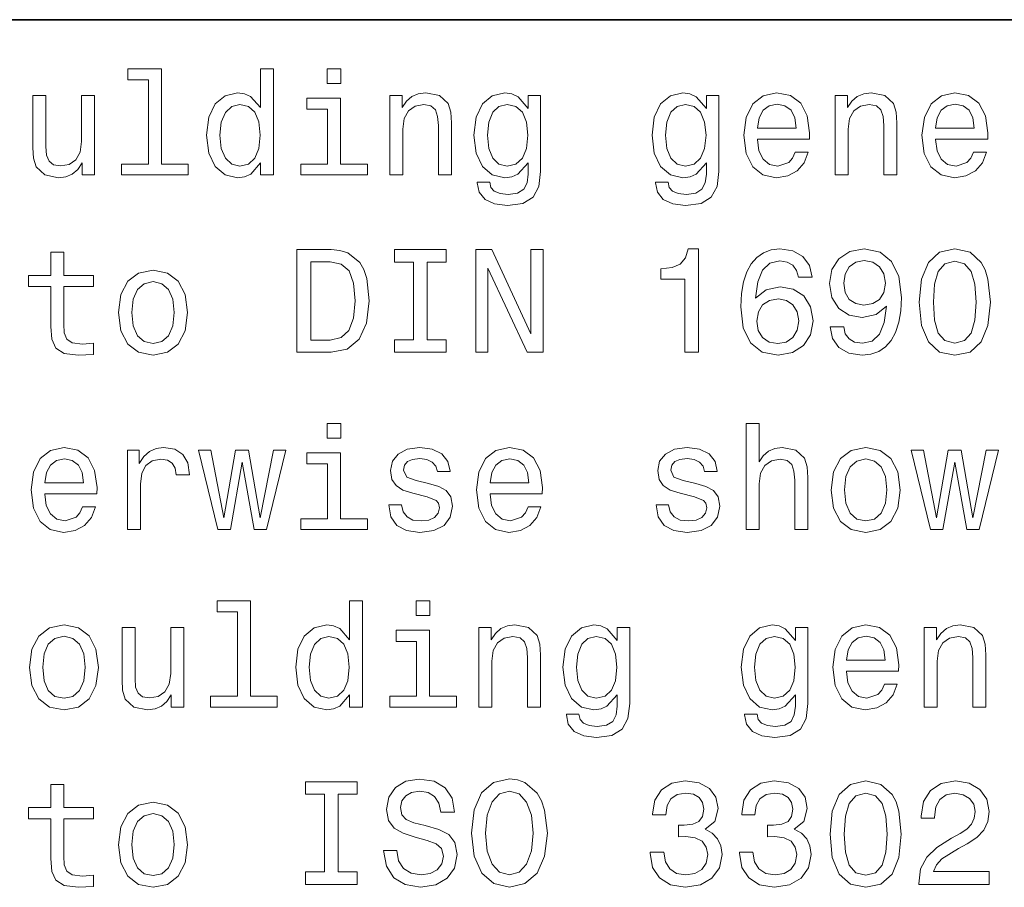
# Model space of a CAD drawing. Extents: x 0 to 420, y 0 to 297.
# Tile 16 of 32: x 238 to 258, y 28 to 45. Entities that reach past the tile are written whole.
import ezdxf

# ---------------------------------------------------------------- set-up
doc = ezdxf.new("R2010")
doc.units = 0

msp = doc.modelspace()

# ---------------------------------------------------------------- linework, layer by layer
at = {"color": 7, "lineweight": 35}
msp.add_line((220, 45), (410, 45), dxfattribs=at)
at = {"color": 7, "lineweight": 13}
for points in [[(240.858795, 43.830692), (240.858795, 42.188042), (240.337173, 42.188042), (240.337173, 41.974785), (241.631119, 41.974785), (241.631119, 42.188042), (241.112396, 42.188042), (241.112396, 44.043949), (240.46109, 44.043949), (240.46109, 43.830692)], [(243.040344, 42.213978), (243.040344, 41.974785), (243.293945, 41.974785), (243.293945, 44.043949), (243.043228, 44.043949), (243.043228, 43.286022), (242.850143, 43.505043), (242.731995, 43.556919), (242.596542, 43.577091), (242.351593, 43.519455), (242.161377, 43.35807), (242.03746, 43.098705), (241.994232, 42.75), (242.03746, 42.401299), (242.161377, 42.13905), (242.351593, 41.974785), (242.596542, 41.920029), (242.731995, 41.940205), (242.853027, 41.992077)], [(244.608063, 44.043949), (244.340057, 44.043949), (244.340057, 43.755764), (244.608063, 43.755764)], [(245.559082, 41.974785), (245.812683, 41.974785), (245.812683, 42.868156), (245.838623, 43.072769), (245.922195, 43.222622), (246.05188, 43.314842), (246.224792, 43.349426), (246.363113, 43.320606), (246.44957, 43.242798), (246.492798, 43.113113), (246.507202, 42.940201), (246.507202, 41.974785), (246.760803, 41.974785), (246.760803, 42.992077), (246.749283, 43.196686), (246.697403, 43.366714), (246.527374, 43.522335), (246.262253, 43.577091), (246.11528, 43.556919), (245.991364, 43.502163), (245.884735, 43.409943), (245.801147, 43.286022), (245.801147, 43.522335), (245.559082, 43.522335)], [(248.498566, 42.043949), (248.498566, 43.522335), (248.256485, 43.522335), (248.256485, 43.271614), (248.057632, 43.499279), (247.9366, 43.556919), (247.801147, 43.577091), (247.556198, 43.519455), (247.365997, 43.35807), (247.242081, 43.098705), (247.198853, 42.75), (247.242081, 42.398415), (247.365997, 42.13905), (247.556198, 41.974785), (247.801147, 41.920029), (247.939484, 41.940205), (248.054749, 41.992077), (248.256485, 42.211098), (248.256485, 41.992077), (248.233429, 41.819164), (248.170029, 41.695248), (248.048996, 41.623199), (247.867432, 41.597263), (247.708939, 41.614555), (247.596542, 41.657784), (247.530258, 41.732712), (247.510086, 41.833576), (247.265137, 41.833576), (247.265137, 41.822048), (247.302597, 41.637608), (247.417877, 41.499279), (247.60231, 41.409943), (247.853027, 41.378242), (248.15274, 41.421471), (248.351593, 41.542507), (248.463974, 41.752884)], [(251.968307, 42.043949), (251.968307, 43.522335), (251.726227, 43.522335), (251.726227, 43.271614), (251.527374, 43.499279), (251.406342, 43.556919), (251.270889, 43.577091), (251.02594, 43.519455), (250.835739, 43.35807), (250.711823, 43.098705), (250.668594, 42.75), (250.711823, 42.398415), (250.835739, 42.13905), (251.02594, 41.974785), (251.270889, 41.920029), (251.409225, 41.940205), (251.524506, 41.992077), (251.726227, 42.211098), (251.726227, 41.992077), (251.703171, 41.819164), (251.639771, 41.695248), (251.518738, 41.623199), (251.337173, 41.597263), (251.17868, 41.614555), (251.066284, 41.657784), (251, 41.732712), (250.979828, 41.833576), (250.734879, 41.833576), (250.734879, 41.822048), (250.772339, 41.637608), (250.887604, 41.499279), (251.072052, 41.409943), (251.322769, 41.378242), (251.622482, 41.421471), (251.82132, 41.542507), (251.933716, 41.752884)], [(252.720459, 42.675072), (253.734879, 42.675072), (253.737762, 42.793228), (253.69165, 43.124641), (253.56485, 43.372478), (253.363113, 43.522335), (253.095108, 43.577091), (252.832855, 43.519455), (252.631134, 43.35807), (252.50145, 43.095821), (252.455338, 42.75), (252.498566, 42.395535), (252.62825, 42.136169), (252.827087, 41.974785), (253.086456, 41.920029), (253.311249, 41.957493), (253.495682, 42.055477), (253.631134, 42.211098), (253.708939, 42.418591), (253.458221, 42.418591), (253.406342, 42.303314), (253.331421, 42.216858), (253.118164, 42.147694), (252.953888, 42.179398), (252.829971, 42.280262), (252.749283, 42.444527), (252.720459, 42.666428)], [(254.233429, 41.974785), (254.48703, 41.974785), (254.48703, 42.868156), (254.51297, 43.072769), (254.596542, 43.222622), (254.726227, 43.314842), (254.899139, 43.349426), (255.037476, 43.320606), (255.123932, 43.242798), (255.167145, 43.113113), (255.181564, 42.940201), (255.181564, 41.974785), (255.435165, 41.974785), (255.435165, 42.992077), (255.42363, 43.196686), (255.371765, 43.366714), (255.201736, 43.522335), (254.9366, 43.577091), (254.789627, 43.556919), (254.66571, 43.502163), (254.559082, 43.409943), (254.47551, 43.286022), (254.47551, 43.522335), (254.233429, 43.522335)], [(256.190216, 42.675072), (257.20462, 42.675072), (257.207489, 42.793228), (257.161377, 43.124641), (257.034576, 43.372478), (256.832855, 43.522335), (256.56485, 43.577091), (256.302612, 43.519455), (256.100861, 43.35807), (255.971191, 43.095821), (255.925079, 42.75), (255.968307, 42.395535), (256.097992, 42.136169), (256.296844, 41.974785), (256.556213, 41.920029), (256.780975, 41.957493), (256.965424, 42.055477), (257.100861, 42.211098), (257.17868, 42.418591), (256.927948, 42.418591), (256.876099, 42.303314), (256.801147, 42.216858), (256.587891, 42.147694), (256.423645, 42.179398), (256.299713, 42.280262), (256.219025, 42.444527), (256.190216, 42.666428)], [(239.812683, 43.522335), (239.559082, 43.522335), (239.559082, 42.628963), (239.530258, 42.421471), (239.446686, 42.271614), (239.317001, 42.179398), (239.146973, 42.150578), (239.01152, 42.173634), (238.925064, 42.242798), (238.876083, 42.36095), (238.864548, 42.528099), (238.864548, 43.522335), (238.610947, 43.522335), (238.610947, 42.505043), (238.619598, 42.300434), (238.674347, 42.130405), (238.841492, 41.974785), (239.109512, 41.920029), (239.253601, 41.940205), (239.377518, 41.992077), (239.484146, 42.081413), (239.570602, 42.211098), (239.570602, 41.974785), (239.812683, 41.974785)], [(242.639771, 43.349426), (242.806915, 43.309078), (242.933716, 43.196686), (243.008636, 43.009369), (243.03746, 42.75), (243.008636, 42.487755), (242.933716, 42.300434), (242.806915, 42.185158), (242.639771, 42.147694), (242.481262, 42.185158), (242.360229, 42.300434), (242.279541, 42.490635), (242.253601, 42.75), (242.279541, 43.006485), (242.360229, 43.193806), (242.481262, 43.309078)], [(244.599426, 42.188042), (244.599426, 43.470463), (243.94812, 43.470463), (243.94812, 43.254322), (244.345825, 43.254322), (244.345825, 42.188042), (243.827087, 42.188042), (243.827087, 41.974785), (245.123917, 41.974785), (245.123917, 42.188042)], [(247.46109, 42.75), (247.48703, 43.006485), (247.56485, 43.196686), (247.685883, 43.309078), (247.84726, 43.349426), (248.017288, 43.309078), (248.144089, 43.196686), (248.221909, 43.006485), (248.250717, 42.75), (248.221909, 42.487755), (248.144089, 42.300434), (248.017288, 42.185158), (247.84726, 42.147694), (247.685883, 42.185158), (247.56485, 42.300434), (247.48703, 42.490635)], [(250.930832, 42.75), (250.956772, 43.006485), (251.034576, 43.196686), (251.155624, 43.309078), (251.317001, 43.349426), (251.48703, 43.309078), (251.613831, 43.196686), (251.69165, 43.006485), (251.720459, 42.75), (251.69165, 42.487755), (251.613831, 42.300434), (251.48703, 42.185158), (251.317001, 42.147694), (251.155624, 42.185158), (251.034576, 42.300434), (250.956772, 42.490635)], [(252.720459, 42.888329), (252.752167, 43.087177), (252.829971, 43.23415), (252.948135, 43.323486), (253.103745, 43.355186), (253.256485, 43.323486), (253.374634, 43.23415), (253.446686, 43.087177), (253.472626, 42.888329)], [(256.190216, 42.888329), (256.221893, 43.087177), (256.299713, 43.23415), (256.417877, 43.323486), (256.573486, 43.355186), (256.726227, 43.323486), (256.844391, 43.23415), (256.916443, 43.087177), (256.942383, 42.888329)], [(238.959656, 39.798992), (238.959656, 39.023777), (238.976944, 38.773056), (239.057632, 38.600147), (239.219025, 38.499283), (239.492798, 38.464699), (239.792511, 38.479111), (239.792511, 38.698128), (239.573486, 38.68084), (239.374634, 38.703892), (239.268005, 38.77594), (239.221893, 38.896976), (239.213257, 39.067005), (239.213257, 39.798992), (239.792511, 39.798992), (239.792511, 40.015133), (239.213257, 40.015133), (239.213257, 40.467583), (238.959656, 40.467583), (238.959656, 40.015133), (238.521606, 40.015133), (238.521606, 39.798992)], [(244.417862, 40.519455), (243.752167, 40.519455), (243.752167, 38.519455), (244.417862, 38.519455), (244.731995, 38.582855), (244.965424, 38.77594), (245.109512, 39.090061), (245.161377, 39.519455), (245.11528, 39.957497), (245.057632, 40.130405), (244.976944, 40.268734), (244.743515, 40.456055), (244.590775, 40.502163)], [(246.023056, 38.761528), (245.654175, 38.761528), (245.654175, 38.519455), (246.657059, 38.519455), (246.657059, 38.761528), (246.288177, 38.761528), (246.288177, 40.277382), (246.657059, 40.277382), (246.657059, 40.519455), (245.654175, 40.519455), (245.654175, 40.277382), (246.023056, 40.277382)], [(247.233429, 38.519455), (247.472626, 38.519455), (247.472626, 40.159225), (248.239197, 38.519455), (248.547546, 38.519455), (248.547546, 40.519455), (248.305481, 40.519455), (248.305481, 38.879684), (247.547546, 40.519455), (247.233429, 40.519455)], [(251.308365, 38.519455), (251.570602, 38.519455), (251.570602, 40.533863), (251.374634, 40.533863), (251.322769, 40.35807), (251.219025, 40.239918), (251.060516, 40.170753), (250.841507, 40.147697), (250.841507, 39.943085), (251.308365, 39.943085)], [(253.786743, 39.980549), (253.731995, 40.213978), (253.605194, 40.38689), (253.409225, 40.496399), (253.155624, 40.533863), (252.985596, 40.513691), (252.838623, 40.458935), (252.708939, 40.369598), (252.599426, 40.242798), (252.51297, 40.084297), (252.44957, 39.891212), (252.409225, 39.663548), (252.397705, 39.407063), (252.443802, 38.997841), (252.585022, 38.701012), (252.812683, 38.522335), (253.123932, 38.461819), (253.403458, 38.513691), (253.616714, 38.649139), (253.755051, 38.862396), (253.804047, 39.133289), (253.755051, 39.407063), (253.622482, 39.617439), (253.417877, 39.750004), (253.164276, 39.796112), (252.890488, 39.738476), (252.685883, 39.574211), (252.729111, 39.891212), (252.821335, 40.118877), (252.96254, 40.254326), (253.158508, 40.300434), (253.302597, 40.277382), (253.412109, 40.216862), (253.484161, 40.115997), (253.521622, 39.980549)], [(254.138336, 39.015133), (254.181564, 38.787468), (254.305481, 38.611675), (254.50145, 38.502163), (254.760803, 38.461819), (254.930847, 38.481991), (255.083572, 38.533863), (255.213257, 38.623199), (255.322769, 38.750004), (255.409225, 38.908504), (255.472626, 39.104469), (255.510086, 39.329254), (255.524506, 39.588619), (255.47551, 39.994961), (255.33429, 40.29179), (255.109512, 40.470463), (254.801147, 40.533863), (254.518738, 40.481991), (254.305481, 40.343662), (254.167145, 40.130405), (254.121033, 39.862396), (254.167145, 39.585739), (254.302597, 39.375362), (254.504333, 39.242798), (254.760803, 39.19957), (255.031708, 39.254326), (255.236313, 39.421471), (255.190201, 39.101589), (255.097992, 38.87392), (254.956772, 38.738476), (254.763687, 38.695248), (254.613831, 38.71542), (254.504333, 38.77882), (254.432281, 38.879684), (254.403458, 39.015133)], [(255.870316, 39.496399), (255.913544, 39.043949), (256.049011, 38.721184), (256.265137, 38.525219), (256.56485, 38.461819), (256.861664, 38.525219), (257.07782, 38.721184), (257.210388, 39.043949), (257.2565, 39.496399), (257.210388, 39.945969), (257.15564, 40.124641), (257.07782, 40.271618), (256.861664, 40.467583), (256.56485, 40.533863), (256.265137, 40.467583), (256.049011, 40.268734), (255.913544, 39.945969)], [(244.39769, 40.280262), (244.616714, 40.237034), (244.766571, 40.104469), (244.855911, 39.868156), (244.88472, 39.519455), (244.853027, 39.182278), (244.763687, 38.945969), (244.610947, 38.804756), (244.39769, 38.758648), (244.020172, 38.758648), (244.020172, 40.280262)], [(254.400574, 39.865276), (254.429398, 40.043949), (254.510086, 40.185162), (254.636887, 40.274498), (254.801147, 40.306198), (254.971191, 40.274498), (255.100861, 40.185162), (255.181564, 40.046833), (255.213257, 39.868156), (255.181564, 39.686604), (255.100861, 39.551155), (254.968307, 39.467583), (254.792511, 39.438763), (254.634003, 39.467583), (254.510086, 39.551155), (254.429398, 39.68372)], [(256.146973, 39.496399), (256.170044, 39.845104), (256.242065, 40.095825), (256.371765, 40.242798), (256.56485, 40.29467), (256.755035, 40.242798), (256.884735, 40.095825), (256.956787, 39.845104), (256.979828, 39.496399), (256.956787, 39.144814), (256.884735, 38.894096), (256.755035, 38.74712), (256.56485, 38.698128), (256.371765, 38.74712), (256.242065, 38.894096), (256.170044, 39.144814)], [(240.279541, 39.29179), (240.325653, 38.940205), (240.458206, 38.68084), (240.668579, 38.519455), (240.951004, 38.464699), (241.230545, 38.519455), (241.440918, 38.677956), (241.573486, 38.937321), (241.622482, 39.29179), (241.573486, 39.643375), (241.440918, 39.905621), (241.230545, 40.064125), (240.951004, 40.121761), (240.668579, 40.064125), (240.458206, 39.90274), (240.325653, 39.643375)], [(240.53891, 39.29467), (240.564835, 39.554039), (240.645538, 39.741356), (240.775208, 39.856632), (240.951004, 39.896976), (241.123917, 39.856632), (241.253601, 39.74424), (241.33429, 39.554039), (241.363113, 39.29467), (241.33429, 39.032425), (241.253601, 38.84222), (241.123917, 38.726948), (240.951004, 38.689484), (240.775208, 38.726948), (240.645538, 38.84222), (240.564835, 39.032425)], [(253.524506, 39.130405), (253.492798, 38.948849), (253.412109, 38.81052), (253.282425, 38.718304), (253.121033, 38.689484), (252.951019, 38.718304), (252.821335, 38.80764), (252.737762, 38.945969), (252.711823, 39.127525), (252.740631, 39.306198), (252.821335, 39.441647), (252.953888, 39.528099), (253.132568, 39.559799), (253.288193, 39.528099), (253.412109, 39.444527), (253.492798, 39.309082)], [(244.608063, 37.133286), (244.340057, 37.133286), (244.340057, 36.8451), (244.608063, 36.8451)], [(252.498566, 35.064121), (252.752167, 35.064121), (252.752167, 35.957493), (252.778107, 36.162106), (252.861679, 36.311958), (252.991364, 36.404179), (253.164276, 36.438763), (253.302597, 36.409943), (253.389053, 36.332134), (253.432281, 36.20245), (253.446686, 36.029541), (253.446686, 35.064121), (253.700287, 35.064121), (253.700287, 36.081413), (253.688766, 36.286022), (253.636887, 36.456051), (253.466858, 36.611671), (253.201736, 36.666428), (253.057648, 36.646255), (252.933716, 36.591499), (252.829971, 36.505043), (252.752167, 36.386887), (252.752167, 37.133286), (252.498566, 37.133286)], [(238.841492, 35.764408), (239.855911, 35.764408), (239.858795, 35.882565), (239.812683, 36.213978), (239.685883, 36.461815), (239.484146, 36.611671), (239.216141, 36.666428), (238.953888, 36.608791), (238.752167, 36.447407), (238.622482, 36.185158), (238.57637, 35.839336), (238.619598, 35.484871), (238.749283, 35.225506), (238.94812, 35.064121), (239.207489, 35.009365), (239.432281, 35.046829), (239.616714, 35.144814), (239.752167, 35.300434), (239.829971, 35.507927), (239.579254, 35.507927), (239.527374, 35.392651), (239.452454, 35.306194), (239.239197, 35.23703), (239.074921, 35.268734), (238.951004, 35.369598), (238.870316, 35.533863), (238.841492, 35.755764)], [(240.44957, 35.064121), (240.703171, 35.064121), (240.703171, 35.948849), (240.729111, 36.162106), (240.806915, 36.314842), (240.933716, 36.407063), (241.103745, 36.438763), (241.230545, 36.418587), (241.325653, 36.36095), (241.383286, 36.26297), (241.403458, 36.130405), (241.659943, 36.130405), (241.625366, 36.363834), (241.530258, 36.530979), (241.371765, 36.631844), (241.155624, 36.666428), (241.008636, 36.643372), (240.881836, 36.585735), (240.769455, 36.487751), (240.680115, 36.355186), (240.680115, 36.611671), (240.44957, 36.611671)], [(246.317001, 35.966137), (246.072052, 36.023777), (245.890488, 36.090057), (245.829971, 36.225506), (245.84726, 36.320606), (245.907776, 36.389771), (246.005768, 36.432999), (246.146973, 36.450287), (246.282425, 36.432999), (246.389053, 36.381123), (246.458221, 36.303314), (246.48703, 36.19957), (246.734863, 36.19957), (246.734863, 36.20533), (246.69165, 36.392651), (246.573486, 36.539627), (246.389053, 36.631844), (246.146973, 36.666428), (245.902023, 36.631844), (245.723343, 36.536743), (245.610947, 36.395535), (245.57637, 36.216858), (245.60231, 36.043949), (245.682999, 35.922913), (245.815567, 35.836456), (246.008652, 35.775936), (246.291061, 35.706772), (246.463974, 35.634727), (246.510086, 35.577091), (246.527374, 35.490635), (246.501434, 35.384007), (246.432281, 35.303314), (246.319885, 35.251442), (246.170029, 35.23415), (246.011536, 35.251442), (245.896255, 35.311958), (245.818451, 35.409943), (245.786743, 35.545391), (245.541794, 35.545391), (245.582138, 35.314842), (245.700287, 35.147694), (245.887604, 35.046829), (246.146973, 35.009365), (246.417862, 35.046829), (246.616714, 35.147694), (246.737747, 35.309078), (246.780975, 35.519451), (246.749283, 35.701008), (246.659943, 35.824928), (246.51297, 35.905621)], [(247.515854, 35.764408), (248.530258, 35.764408), (248.533142, 35.882565), (248.48703, 36.213978), (248.360229, 36.461815), (248.158508, 36.611671), (247.890488, 36.666428), (247.628235, 36.608791), (247.426514, 36.447407), (247.296829, 36.185158), (247.250717, 35.839336), (247.293945, 35.484871), (247.42363, 35.225506), (247.622482, 35.064121), (247.881851, 35.009365), (248.106628, 35.046829), (248.291061, 35.144814), (248.426514, 35.300434), (248.504318, 35.507927), (248.253601, 35.507927), (248.201736, 35.392651), (248.126801, 35.306194), (247.913544, 35.23703), (247.749283, 35.268734), (247.625366, 35.369598), (247.544678, 35.533863), (247.515854, 35.755764)], [(251.521622, 35.966137), (251.276657, 36.023777), (251.095108, 36.090057), (251.034576, 36.225506), (251.05188, 36.320606), (251.112396, 36.389771), (251.210373, 36.432999), (251.351593, 36.450287), (251.48703, 36.432999), (251.593658, 36.381123), (251.662827, 36.303314), (251.69165, 36.19957), (251.939484, 36.19957), (251.939484, 36.20533), (251.896255, 36.392651), (251.778107, 36.539627), (251.593658, 36.631844), (251.351593, 36.666428), (251.106628, 36.631844), (250.927948, 36.536743), (250.815567, 36.395535), (250.780975, 36.216858), (250.806915, 36.043949), (250.887604, 35.922913), (251.020172, 35.836456), (251.213257, 35.775936), (251.495682, 35.706772), (251.668594, 35.634727), (251.714706, 35.577091), (251.731995, 35.490635), (251.706055, 35.384007), (251.636887, 35.303314), (251.524506, 35.251442), (251.374634, 35.23415), (251.216141, 35.251442), (251.100861, 35.311958), (251.023056, 35.409943), (250.991364, 35.545391), (250.746399, 35.545391), (250.786743, 35.314842), (250.904907, 35.147694), (251.092224, 35.046829), (251.351593, 35.009365), (251.622482, 35.046829), (251.82132, 35.147694), (251.942368, 35.309078), (251.985596, 35.519451), (251.953888, 35.701008), (251.864563, 35.824928), (251.717575, 35.905621)], [(254.158508, 35.836456), (254.20462, 35.484871), (254.337189, 35.225506), (254.547546, 35.064121), (254.829971, 35.009365), (255.109512, 35.064121), (255.319885, 35.222622), (255.452454, 35.481987), (255.50145, 35.836456), (255.452454, 36.188042), (255.319885, 36.450287), (255.109512, 36.608791), (254.829971, 36.666428), (254.547546, 36.608791), (254.337189, 36.447407), (254.20462, 36.188042)], [(238.841492, 35.977665), (238.873199, 36.176514), (238.951004, 36.323486), (239.069168, 36.412823), (239.224777, 36.444523), (239.377518, 36.412823), (239.495682, 36.323486), (239.567719, 36.176514), (239.593658, 35.977665)], [(242.455338, 35.064121), (242.685883, 36.378242), (242.916428, 35.064121), (243.158508, 35.064121), (243.53891, 36.611671), (243.293945, 36.611671), (243.03746, 35.29755), (242.809799, 36.611671), (242.559082, 36.611671), (242.331406, 35.29755), (242.074921, 36.611671), (241.832855, 36.611671), (242.213257, 35.064121)], [(244.599426, 35.277378), (244.599426, 36.559799), (243.94812, 36.559799), (243.94812, 36.343658), (244.345825, 36.343658), (244.345825, 35.277378), (243.827087, 35.277378), (243.827087, 35.064121), (245.123917, 35.064121), (245.123917, 35.277378)], [(247.515854, 35.977665), (247.547546, 36.176514), (247.625366, 36.323486), (247.743515, 36.412823), (247.899139, 36.444523), (248.05188, 36.412823), (248.170029, 36.323486), (248.242081, 36.176514), (248.268005, 35.977665)], [(254.417877, 35.839336), (254.443817, 36.098701), (254.524506, 36.286022), (254.654175, 36.401299), (254.829971, 36.441643), (255.002884, 36.401299), (255.132568, 36.288906), (255.213257, 36.098701), (255.242081, 35.839336), (255.213257, 35.577091), (255.132568, 35.386887), (255.002884, 35.271614), (254.829971, 35.23415), (254.654175, 35.271614), (254.524506, 35.386887), (254.443817, 35.577091)], [(256.33429, 35.064121), (256.56485, 36.378242), (256.79541, 35.064121), (257.037476, 35.064121), (257.417877, 36.611671), (257.172913, 36.611671), (256.916443, 35.29755), (256.688782, 36.611671), (256.438049, 36.611671), (256.210388, 35.29755), (255.953888, 36.611671), (255.711823, 36.611671), (256.092224, 35.064121)], [(242.593658, 33.464699), (242.593658, 31.822048), (242.072052, 31.822048), (242.072052, 31.608791), (243.365997, 31.608791), (243.365997, 31.822048), (242.84726, 31.822048), (242.84726, 33.677956), (242.195969, 33.677956), (242.195969, 33.464699)], [(244.775223, 31.847984), (244.775223, 31.608791), (245.028824, 31.608791), (245.028824, 33.677956), (244.778091, 33.677956), (244.778091, 32.920029), (244.585022, 33.13905), (244.466858, 33.190926), (244.331406, 33.211098), (244.086456, 33.153461), (243.896255, 32.992077), (243.772339, 32.732712), (243.729111, 32.384007), (243.772339, 32.035305), (243.896255, 31.773056), (244.086456, 31.608791), (244.331406, 31.554037), (244.466858, 31.574209), (244.587891, 31.626081)], [(246.342941, 33.677956), (246.074921, 33.677956), (246.074921, 33.389771), (246.342941, 33.389771)], [(238.544662, 32.381126), (238.590775, 32.029541), (238.723343, 31.770174), (238.933716, 31.608791), (239.216141, 31.554037), (239.495682, 31.608791), (239.706055, 31.767292), (239.838623, 32.026657), (239.887604, 32.381126), (239.838623, 32.732712), (239.706055, 32.994957), (239.495682, 33.153461), (239.216141, 33.211098), (238.933716, 33.153461), (238.723343, 32.992077), (238.590775, 32.732712)], [(247.293945, 31.608791), (247.547546, 31.608791), (247.547546, 32.502163), (247.573486, 32.706776), (247.657059, 32.856628), (247.786743, 32.948849), (247.959656, 32.983433), (248.097992, 32.954613), (248.184433, 32.876804), (248.227661, 32.74712), (248.242081, 32.574211), (248.242081, 31.608791), (248.495682, 31.608791), (248.495682, 32.626083), (248.484146, 32.830692), (248.432281, 33.000721), (248.262253, 33.156342), (247.997116, 33.211098), (247.850143, 33.190926), (247.726227, 33.136169), (247.619598, 33.043949), (247.536026, 32.920029), (247.536026, 33.156342), (247.293945, 33.156342)], [(250.233429, 31.677956), (250.233429, 33.156342), (249.991364, 33.156342), (249.991364, 32.905621), (249.792511, 33.133286), (249.671478, 33.190926), (249.536026, 33.211098), (249.291077, 33.153461), (249.100861, 32.992077), (248.976944, 32.732712), (248.933716, 32.384007), (248.976944, 32.032421), (249.100861, 31.773056), (249.291077, 31.608791), (249.536026, 31.554037), (249.674347, 31.574209), (249.789627, 31.626081), (249.991364, 31.845102), (249.991364, 31.626081), (249.968307, 31.453173), (249.904907, 31.329252), (249.783859, 31.257206), (249.60231, 31.23127), (249.443802, 31.24856), (249.331421, 31.291788), (249.265137, 31.366716), (249.244965, 31.467581), (249, 31.467581), (249, 31.456053), (249.03746, 31.271616), (249.15274, 31.133287), (249.337173, 31.043949), (249.587891, 31.012249), (249.887604, 31.055477), (250.086456, 31.176516), (250.198853, 31.386889)], [(253.703171, 31.677956), (253.703171, 33.156342), (253.46109, 33.156342), (253.46109, 32.905621), (253.262253, 33.133286), (253.141205, 33.190926), (253.005768, 33.211098), (252.760803, 33.153461), (252.570602, 32.992077), (252.446686, 32.732712), (252.403458, 32.384007), (252.446686, 32.032421), (252.570602, 31.773056), (252.760803, 31.608791), (253.005768, 31.554037), (253.144104, 31.574209), (253.259369, 31.626081), (253.46109, 31.845102), (253.46109, 31.626081), (253.438049, 31.453173), (253.374634, 31.329252), (253.253601, 31.257206), (253.072052, 31.23127), (252.913544, 31.24856), (252.801147, 31.291788), (252.734879, 31.366716), (252.714706, 31.467581), (252.469742, 31.467581), (252.469742, 31.456053), (252.507202, 31.271616), (252.622482, 31.133287), (252.806915, 31.043949), (253.057648, 31.012249), (253.357361, 31.055477), (253.556198, 31.176516), (253.668594, 31.386889)], [(254.455338, 32.309078), (255.469742, 32.309078), (255.472626, 32.427235), (255.426514, 32.758648), (255.299713, 33.006485), (255.097992, 33.156342), (254.829971, 33.211098), (254.567719, 33.153461), (254.365997, 32.992077), (254.236313, 32.729828), (254.190201, 32.384007), (254.233429, 32.029541), (254.363113, 31.770174), (254.561966, 31.608791), (254.821335, 31.554037), (255.046112, 31.591501), (255.23056, 31.689484), (255.365997, 31.845102), (255.443817, 32.052597), (255.193085, 32.052597), (255.141205, 31.937321), (255.066284, 31.850866), (254.853027, 31.781702), (254.688766, 31.813402), (254.56485, 31.914267), (254.484161, 32.078533), (254.455338, 32.300434)], [(255.968307, 31.608791), (256.221893, 31.608791), (256.221893, 32.502163), (256.247833, 32.706776), (256.331421, 32.856628), (256.46109, 32.948849), (256.634003, 32.983433), (256.772339, 32.954613), (256.858795, 32.876804), (256.902039, 32.74712), (256.916443, 32.574211), (256.916443, 31.608791), (257.170044, 31.608791), (257.170044, 32.626083), (257.158508, 32.830692), (257.106628, 33.000721), (256.936615, 33.156342), (256.671478, 33.211098), (256.524506, 33.190926), (256.400574, 33.136169), (256.293945, 33.043949), (256.210388, 32.920029), (256.210388, 33.156342), (255.968307, 33.156342)], [(238.804031, 32.384007), (238.829971, 32.643372), (238.91066, 32.830692), (239.040344, 32.945969), (239.216141, 32.986313), (239.389053, 32.945969), (239.518738, 32.833576), (239.599426, 32.643372), (239.628235, 32.384007), (239.599426, 32.121761), (239.518738, 31.931559), (239.389053, 31.816284), (239.216141, 31.77882), (239.040344, 31.816284), (238.91066, 31.931559), (238.829971, 32.121761)], [(241.547546, 33.156342), (241.293945, 33.156342), (241.293945, 32.26297), (241.265137, 32.055477), (241.181549, 31.905621), (241.05188, 31.813402), (240.881836, 31.784584), (240.746399, 31.807638), (240.659943, 31.876802), (240.610947, 31.994959), (240.599426, 32.162106), (240.599426, 33.156342), (240.345825, 33.156342), (240.345825, 32.13905), (240.354462, 31.934441), (240.409225, 31.76441), (240.57637, 31.608791), (240.844376, 31.554037), (240.988464, 31.574209), (241.112396, 31.626081), (241.219025, 31.71542), (241.305481, 31.845102), (241.305481, 31.608791), (241.547546, 31.608791)], [(244.374634, 32.983433), (244.541779, 32.943085), (244.668594, 32.830692), (244.743515, 32.643372), (244.772339, 32.384007), (244.743515, 32.121761), (244.668594, 31.934441), (244.541779, 31.819166), (244.374634, 31.781702), (244.216141, 31.819166), (244.095093, 31.934441), (244.014404, 32.124641), (243.988464, 32.384007), (244.014404, 32.640491), (244.095093, 32.827812), (244.216141, 32.943085)], [(246.33429, 31.822048), (246.33429, 33.104469), (245.682999, 33.104469), (245.682999, 32.888329), (246.080688, 32.888329), (246.080688, 31.822048), (245.561966, 31.822048), (245.561966, 31.608791), (246.858795, 31.608791), (246.858795, 31.822048)], [(249.195969, 32.384007), (249.221909, 32.640491), (249.299713, 32.830692), (249.420746, 32.943085), (249.582138, 32.983433), (249.752167, 32.943085), (249.878967, 32.830692), (249.956772, 32.640491), (249.985596, 32.384007), (249.956772, 32.121761), (249.878967, 31.934441), (249.752167, 31.819166), (249.582138, 31.781702), (249.420746, 31.819166), (249.299713, 31.934441), (249.221909, 32.124641)], [(252.66571, 32.384007), (252.69165, 32.640491), (252.769455, 32.830692), (252.890488, 32.943085), (253.05188, 32.983433), (253.221909, 32.943085), (253.348709, 32.830692), (253.426514, 32.640491), (253.455338, 32.384007), (253.426514, 32.121761), (253.348709, 31.934441), (253.221909, 31.819166), (253.05188, 31.781702), (252.890488, 31.819166), (252.769455, 31.934441), (252.69165, 32.124641)], [(254.455338, 32.522335), (254.48703, 32.721184), (254.56485, 32.868156), (254.682999, 32.957493), (254.838623, 32.989193), (254.991364, 32.957493), (255.109512, 32.868156), (255.181564, 32.721184), (255.207489, 32.522335)], [(244.288177, 28.395535), (243.919312, 28.395535), (243.919312, 28.15346), (244.922195, 28.15346), (244.922195, 28.395535), (244.553314, 28.395535), (244.553314, 29.911385), (244.922195, 29.911385), (244.922195, 30.15346), (243.919312, 30.15346), (243.919312, 29.911385), (244.288177, 29.911385)], [(245.700287, 28.813402), (245.438049, 28.813402), (245.495682, 28.507927), (245.639771, 28.283142), (245.861664, 28.147696), (246.161377, 28.098705), (246.458221, 28.144814), (246.680115, 28.271616), (246.82132, 28.470463), (246.873199, 28.73271), (246.829971, 28.969021), (246.708939, 29.121759), (246.51297, 29.222624), (246.250717, 29.297552), (246.02594, 29.352306), (245.878967, 29.415707), (245.795395, 29.507927), (245.769455, 29.65202), (245.795395, 29.781702), (245.870316, 29.879684), (245.985596, 29.945967), (246.144089, 29.969021), (246.305481, 29.940203), (246.432281, 29.862392), (246.515854, 29.73271), (246.556198, 29.556917), (246.818451, 29.556917), (246.818451, 29.562681), (246.772339, 29.833574), (246.636887, 30.035303), (246.42363, 30.162106), (246.135452, 30.205334), (245.876083, 30.162106), (245.674347, 30.041067), (245.544678, 29.853748), (245.498566, 29.611673), (245.536026, 29.395535), (245.645538, 29.24856), (245.818451, 29.150578), (246.054749, 29.075649), (246.288177, 29.009367), (246.463974, 28.945967), (246.570602, 28.853748), (246.608063, 28.703892), (246.573486, 28.551153), (246.484146, 28.435881), (246.348709, 28.363834), (246.172913, 28.34078), (245.976944, 28.37248), (245.827087, 28.464699), (245.731995, 28.614555)], [(247.149857, 29.15346), (247.201736, 28.703892), (247.351593, 28.37248), (247.585022, 28.16787), (247.890488, 28.098705), (248.193085, 28.16787), (248.429398, 28.37248), (248.57637, 28.703892), (248.631119, 29.15346), (248.57637, 29.600145), (248.51297, 29.781702), (248.429398, 29.931557), (248.193085, 30.136169), (248.048996, 30.188042), (247.890488, 30.208214), (247.582138, 30.136169), (247.348709, 29.934439), (247.201736, 29.603027)], [(250.634003, 28.781702), (250.634003, 28.761528), (250.680115, 28.484871), (250.815567, 28.277378), (251.028824, 28.144814), (251.311249, 28.095823), (251.610962, 28.144814), (251.835739, 28.271616), (251.979828, 28.473345), (252.031708, 28.73271), (252.008652, 28.902739), (251.945251, 29.041067), (251.841507, 29.147696), (251.703171, 29.225506), (251.890488, 29.381124), (251.956772, 29.628963), (251.913544, 29.853748), (251.789627, 30.023777), (251.587891, 30.130405), (251.311249, 30.16787), (251.05188, 30.121759), (250.853027, 29.994959), (250.723343, 29.793228), (250.680115, 29.525217), (250.680115, 29.505045), (250.9366, 29.505045), (250.959656, 29.689482), (251.034576, 29.822048), (251.155624, 29.902739), (251.325653, 29.931557), (251.47551, 29.908503), (251.585022, 29.847984), (251.651306, 29.750002), (251.677231, 29.617435), (251.651306, 29.476227), (251.582138, 29.381124), (251.46109, 29.323488), (251.296829, 29.306198), (251.184448, 29.309078), (251.184448, 29.081413), (251.325653, 29.087177), (251.507202, 29.061241), (251.642654, 28.992077), (251.723343, 28.879684), (251.752167, 28.73271), (251.720459, 28.565563), (251.636887, 28.441645), (251.504333, 28.363834), (251.328537, 28.337898), (251.146973, 28.366716), (251.014404, 28.453171), (250.930832, 28.591499), (250.899139, 28.781702)], [(252.368881, 28.781702), (252.368881, 28.761528), (252.414993, 28.484871), (252.55043, 28.277378), (252.763687, 28.144814), (253.046112, 28.095823), (253.345825, 28.144814), (253.570618, 28.271616), (253.714691, 28.473345), (253.766571, 28.73271), (253.743515, 28.902739), (253.680115, 29.041067), (253.57637, 29.147696), (253.438049, 29.225506), (253.625366, 29.381124), (253.69165, 29.628963), (253.648422, 29.853748), (253.524506, 30.023777), (253.322769, 30.130405), (253.046112, 30.16787), (252.786743, 30.121759), (252.587906, 29.994959), (252.458221, 29.793228), (252.414993, 29.525217), (252.414993, 29.505045), (252.671478, 29.505045), (252.694519, 29.689482), (252.769455, 29.822048), (252.890488, 29.902739), (253.060516, 29.931557), (253.210373, 29.908503), (253.319885, 29.847984), (253.386169, 29.750002), (253.412109, 29.617435), (253.386169, 29.476227), (253.317001, 29.381124), (253.195969, 29.323488), (253.031708, 29.306198), (252.919312, 29.309078), (252.919312, 29.081413), (253.060516, 29.087177), (253.242081, 29.061241), (253.377533, 28.992077), (253.458221, 28.879684), (253.48703, 28.73271), (253.455338, 28.565563), (253.371765, 28.441645), (253.239197, 28.363834), (253.0634, 28.337898), (252.881851, 28.366716), (252.749283, 28.453171), (252.66571, 28.591499), (252.634003, 28.781702)], [(254.135452, 29.130405), (254.17868, 28.677956), (254.314117, 28.355188), (254.530258, 28.159224), (254.829971, 28.095823), (255.126801, 28.159224), (255.342941, 28.355188), (255.47551, 28.677956), (255.521622, 29.130405), (255.47551, 29.579973), (255.420746, 29.758646), (255.342941, 29.905621), (255.126801, 30.101585), (254.829971, 30.16787), (254.530258, 30.101585), (254.314117, 29.902739), (254.17868, 29.579973)], [(255.861679, 28.15346), (257.236328, 28.15346), (257.236328, 28.401299), (256.149872, 28.401299), (256.210388, 28.536745), (256.314117, 28.649137), (256.634003, 28.853748), (256.804047, 28.940203), (256.994232, 29.064123), (257.1297, 29.208214), (257.207489, 29.378242), (257.236328, 29.571327), (257.187317, 29.813402), (257.05188, 30.003603), (256.844391, 30.124641), (256.576385, 30.16787), (256.299713, 30.118877), (256.089355, 29.983431), (255.953888, 29.767292), (255.907776, 29.481989), (255.907776, 29.441645), (256.170044, 29.441645), (256.170044, 29.464699), (256.195984, 29.660664), (256.273773, 29.804756), (256.397705, 29.896975), (256.561951, 29.928677), (256.729126, 29.899857), (256.853027, 29.82781), (256.933716, 29.71542), (256.962524, 29.574209), (256.942383, 29.441645), (256.887604, 29.329252), (256.79541, 29.23127), (256.668579, 29.144814), (256.498566, 29.052595), (256.216125, 28.87392), (256.017303, 28.68372), (255.899139, 28.453171), (255.861679, 28.162106)], [(238.959656, 29.432999), (238.959656, 28.657782), (238.976944, 28.407063), (239.057632, 28.234152), (239.219025, 28.133287), (239.492798, 28.098705), (239.792511, 28.113113), (239.792511, 28.332134), (239.573486, 28.314842), (239.374634, 28.337898), (239.268005, 28.409945), (239.221893, 28.530981), (239.213257, 28.70101), (239.213257, 29.432999), (239.792511, 29.432999), (239.792511, 29.649137), (239.213257, 29.649137), (239.213257, 30.101585), (238.959656, 30.101585), (238.959656, 29.649137), (238.521606, 29.649137), (238.521606, 29.432999)], [(247.426514, 29.15346), (247.458221, 29.502163), (247.553314, 29.758646), (247.700287, 29.914267), (247.890488, 29.969021), (248.077805, 29.914267), (248.224792, 29.755764), (248.319885, 29.499281), (248.354462, 29.15346), (248.319885, 28.804756), (248.224792, 28.548273), (248.077805, 28.392653), (247.890488, 28.34078), (247.700287, 28.392653), (247.553314, 28.548273), (247.458221, 28.801874)], [(254.412109, 29.130405), (254.435165, 29.479109), (254.507202, 29.729828), (254.636887, 29.876802), (254.829971, 29.928677), (255.020172, 29.876802), (255.149857, 29.729828), (255.221909, 29.479109), (255.244965, 29.130405), (255.221909, 28.77882), (255.149857, 28.528099), (255.020172, 28.381124), (254.829971, 28.332134), (254.636887, 28.381124), (254.507202, 28.528099), (254.435165, 28.77882)], [(240.279541, 28.925795), (240.325653, 28.574209), (240.458206, 28.314842), (240.668579, 28.15346), (240.951004, 28.098705), (241.230545, 28.15346), (241.440918, 28.31196), (241.573486, 28.571327), (241.622482, 28.925795), (241.573486, 29.277378), (241.440918, 29.539627), (241.230545, 29.698128), (240.951004, 29.755764), (240.668579, 29.698128), (240.458206, 29.536745), (240.325653, 29.277378)], [(240.53891, 28.928677), (240.564835, 29.188042), (240.645538, 29.375362), (240.775208, 29.490635), (240.951004, 29.530981), (241.123917, 29.490635), (241.253601, 29.378242), (241.33429, 29.188042), (241.363113, 28.928677), (241.33429, 28.666428), (241.253601, 28.476227), (241.123917, 28.360952), (240.951004, 28.323488), (240.775208, 28.360952), (240.645538, 28.476227), (240.564835, 28.666428)]]:
    msp.add_lwpolyline(points, close=True, dxfattribs=at)

doc.saveas('drawing.dxf')
